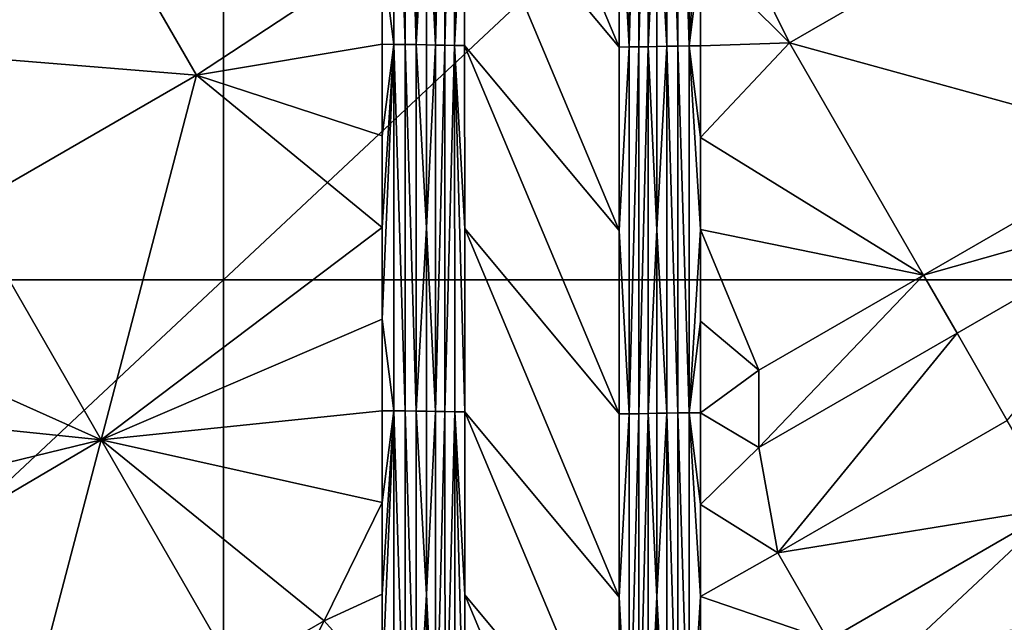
# Model space of a CAD drawing. Header units: inches. Extents: x -23.7 to 23.7, y -7.1 to 20.5.
# Tile 35 of 71: x -6.1 to -2.8, y 5.5 to 7.5. Entities that reach past the tile are written whole.
import ezdxf

# ---------------------------------------------------------------- set-up
doc = ezdxf.new("R2010")
doc.units = ezdxf.units.IN
doc.layers.get('0').update_dxf_attribs({"true_color": 0xc2ced6})

msp = doc.modelspace()

# ---------------------------------------------------------------- linework, layer by layer
for points in [[(-5.3744, 10.0166), (-5.3744, 6.6625), (-8.9574, 6.6625), (-5.3744, 10.0166)], [(-5.3744, 6.6625), (-5.3744, 10.0166), (-1.7915, 10.0166), (-5.3744, 6.6625)], [(-1.7915, 10.0166), (-1.7915, 6.6625), (-5.3744, 6.6625), (-1.7915, 10.0166)], [(-4.8467, 7.7505), (-4.808, 7.4455), (-4.8081, 8.6647), (-4.8467, 7.7505)], [(-4.8081, 8.6647), (-4.808, 7.4455), (-4.77, 7.4452), (-4.8081, 8.6647)], [(-4.77, 7.4452), (-4.7701, 8.6643), (-4.8081, 8.6647), (-4.77, 7.4452)], [(-4.7701, 8.6643), (-4.77, 7.4452), (-4.7334, 7.4448), (-4.7701, 8.6643)], [(-4.7334, 7.4448), (-4.7335, 8.6639), (-4.7701, 8.6643), (-4.7334, 7.4448)], [(-4.7335, 8.6639), (-4.7334, 7.4448), (-4.699, 8.0538), (-4.7335, 8.6639)], [(-4.6695, 8.662), (-4.699, 8.0538), (-4.6694, 7.443), (-4.6695, 8.662)], [(-4.6382, 8.6615), (-4.6695, 8.662), (-4.6694, 7.443), (-4.6382, 8.6615)], [(-4.6694, 7.443), (-4.638, 7.4426), (-4.6382, 8.6615), (-4.6694, 7.443)], [(-4.6056, 8.6612), (-4.6382, 8.6615), (-4.638, 7.4426), (-4.6056, 8.6612)], [(-4.638, 7.4426), (-4.6054, 7.4423), (-4.6056, 8.6612), (-4.638, 7.4426)], [(-4.6056, 8.6612), (-4.6054, 7.4423), (-4.5724, 8.0515), (-4.6056, 8.6612)], [(-4.5724, 8.0515), (-4.0582, 7.4366), (-4.5725, 8.661), (-4.5724, 8.0515)], [(-4.5725, 8.661), (-4.0582, 7.4366), (-4.0583, 8.0468), (-4.5725, 8.661)], [(-4.0252, 7.4368), (-4.0254, 8.6572), (-4.0583, 8.0468), (-4.0252, 7.4368)], [(-3.9931, 8.6575), (-4.0254, 8.6572), (-4.0252, 7.4368), (-3.9931, 8.6575)], [(-4.0252, 7.4368), (-3.9929, 7.4371), (-3.9931, 8.6575), (-4.0252, 7.4368)], [(-3.9622, 8.6579), (-3.9931, 8.6575), (-3.9929, 7.4371), (-3.9622, 8.6579)], [(-3.9929, 7.4371), (-3.962, 7.4375), (-3.9622, 8.6579), (-3.9929, 7.4371)], [(-3.962, 7.4375), (-3.9332, 8.049), (-3.9622, 8.6579), (-3.962, 7.4375)], [(-3.8994, 7.4394), (-3.8995, 8.6599), (-3.9332, 8.049), (-3.8994, 7.4394)], [(-3.8634, 7.4399), (-3.8634, 8.6605), (-3.8995, 8.6599), (-3.8634, 7.4399)], [(-3.8995, 8.6599), (-3.8994, 7.4394), (-3.8634, 7.4399), (-3.8995, 8.6599)], [(-3.8257, 7.4403), (-3.8257, 8.6609), (-3.8634, 8.6605), (-3.8257, 7.4403)], [(-3.8634, 8.6605), (-3.8634, 7.4399), (-3.8257, 7.4403), (-3.8634, 8.6605)], [(-3.7871, 8.0509), (-3.8257, 8.6609), (-3.8257, 7.4403), (-3.7871, 8.0509)], [(-6.6652, 7.4411), (-5.4641, 7.3429), (-5.9095, 8.1154), (-6.6652, 7.4411)], [(-5.4641, 7.3429), (-4.8467, 7.7505), (-5.9095, 8.1154), (-5.4641, 7.3429)], [(-4.699, 8.0538), (-4.7334, 7.4448), (-4.6989, 7.4443), (-4.699, 8.0538)], [(-4.6694, 7.443), (-4.699, 8.0538), (-4.6989, 7.4443), (-4.6694, 7.443)], [(-4.6054, 7.4423), (-4.5722, 7.4421), (-4.5724, 8.0515), (-4.6054, 7.4423)], [(-4.5724, 8.0515), (-4.058, 6.8265), (-4.0582, 7.4366), (-4.5724, 8.0515)], [(-4.058, 6.8265), (-4.5724, 8.0515), (-4.5722, 7.4421), (-4.058, 6.8265)], [(-4.0583, 8.0468), (-4.0582, 7.4366), (-4.0252, 7.4368), (-4.0583, 8.0468)], [(-3.962, 7.4375), (-3.9332, 7.4387), (-3.9332, 8.049), (-3.962, 7.4375)], [(-3.8994, 7.4394), (-3.9332, 8.049), (-3.9332, 7.4387), (-3.8994, 7.4394)], [(-3.8257, 7.4403), (-3.7871, 7.7457), (-3.7871, 8.0509), (-3.8257, 7.4403)], [(-3.7871, 7.7457), (-3.4919, 7.4508), (-3.7871, 8.0509), (-3.7871, 7.7457)], [(-3.7871, 8.0509), (-3.4919, 7.4508), (-2.7286, 7.8912), (-3.7871, 8.0509)], [(-2.2824, 7.1183), (-2.7286, 7.8912), (-3.4919, 7.4508), (-2.2824, 7.1183)], [(-5.4641, 7.3429), (-4.8467, 7.4457), (-4.8467, 7.7505), (-5.4641, 7.3429)], [(-4.808, 7.4455), (-4.8467, 7.7505), (-4.8467, 7.4457), (-4.808, 7.4455)], [(-3.8257, 7.4403), (-3.7871, 7.4406), (-3.7871, 7.7457), (-3.8257, 7.4403)], [(-3.7871, 7.4406), (-3.4919, 7.4508), (-3.7871, 7.7457), (-3.7871, 7.4406)], [(-5.4641, 7.3429), (-6.6652, 7.4411), (-6.2273, 6.9026), (-5.4641, 7.3429)], [(-4.8467, 7.4457), (-5.4641, 7.3429), (-4.8467, 7.1408), (-4.8467, 7.4457)], [(-4.808, 7.4455), (-4.8467, 7.4457), (-4.8467, 7.1408), (-4.808, 7.4455)], [(-4.808, 7.4455), (-4.8467, 6.8359), (-4.8467, 6.5311), (-4.808, 7.4455)], [(-4.8467, 6.5311), (-4.808, 6.2261), (-4.808, 7.4455), (-4.8467, 6.5311)], [(-4.808, 7.4455), (-4.8467, 7.1408), (-4.8467, 6.8359), (-4.808, 7.4455)], [(-4.808, 7.4455), (-4.808, 6.2261), (-4.77, 6.2258), (-4.808, 7.4455)], [(-4.77, 6.2258), (-4.77, 7.4452), (-4.808, 7.4455), (-4.77, 6.2258)], [(-4.77, 7.4452), (-4.77, 6.2258), (-4.7333, 6.2255), (-4.77, 7.4452)], [(-4.7333, 6.2255), (-4.7334, 7.4448), (-4.77, 7.4452), (-4.7333, 6.2255)], [(-4.6988, 6.8347), (-4.6989, 7.4443), (-4.7334, 7.4448), (-4.6988, 6.8347)], [(-4.6988, 6.8347), (-4.7334, 7.4448), (-4.7333, 6.2255), (-4.6988, 6.8347)], [(-4.6989, 7.4443), (-4.6988, 6.8347), (-4.6694, 7.443), (-4.6989, 7.4443)], [(-4.6691, 6.224), (-4.6694, 7.443), (-4.6988, 6.8347), (-4.6691, 6.224)], [(-4.638, 7.4426), (-4.6694, 7.443), (-4.6691, 6.224), (-4.638, 7.4426)], [(-4.6691, 6.224), (-4.6377, 6.2236), (-4.638, 7.4426), (-4.6691, 6.224)], [(-4.6054, 7.4423), (-4.638, 7.4426), (-4.6377, 6.2236), (-4.6054, 7.4423)], [(-4.6377, 6.2236), (-4.6051, 6.2234), (-4.6054, 7.4423), (-4.6377, 6.2236)], [(-4.6054, 7.4423), (-4.6051, 6.2234), (-4.572, 6.2232), (-4.6054, 7.4423)], [(-4.572, 6.2232), (-4.5721, 6.8327), (-4.6054, 7.4423), (-4.572, 6.2232)], [(-4.6054, 7.4423), (-4.5721, 6.8327), (-4.5722, 7.4421), (-4.6054, 7.4423)], [(-4.0579, 6.2163), (-4.5722, 7.4421), (-4.5721, 6.8327), (-4.0579, 6.2163)], [(-4.058, 6.8265), (-4.5722, 7.4421), (-4.0579, 6.2163), (-4.058, 6.8265)], [(-4.0582, 7.4366), (-4.058, 6.8265), (-4.0252, 7.4368), (-4.0582, 7.4366)], [(-4.0248, 6.2165), (-4.0252, 7.4368), (-4.058, 6.8265), (-4.0248, 6.2165)], [(-3.9929, 7.4371), (-4.0252, 7.4368), (-4.0248, 6.2165), (-3.9929, 7.4371)], [(-4.0248, 6.2165), (-3.9926, 6.2167), (-3.9929, 7.4371), (-4.0248, 6.2165)], [(-3.962, 7.4375), (-3.9929, 7.4371), (-3.9926, 6.2167), (-3.962, 7.4375)], [(-3.9926, 6.2167), (-3.9618, 6.217), (-3.962, 7.4375), (-3.9926, 6.2167)], [(-3.962, 7.4375), (-3.9331, 6.8284), (-3.9332, 7.4387), (-3.962, 7.4375)], [(-3.962, 7.4375), (-3.9618, 6.217), (-3.9331, 6.8284), (-3.962, 7.4375)], [(-3.9332, 7.4387), (-3.9331, 6.8284), (-3.8994, 7.4394), (-3.9332, 7.4387)], [(-3.8994, 7.4394), (-3.9331, 6.8284), (-3.8993, 6.2186), (-3.8994, 7.4394)], [(-3.8633, 6.2191), (-3.8634, 7.4399), (-3.8994, 7.4394), (-3.8633, 6.2191)], [(-3.8994, 7.4394), (-3.8993, 6.2186), (-3.8633, 6.2191), (-3.8994, 7.4394)], [(-3.8257, 6.2194), (-3.8257, 7.4403), (-3.8634, 7.4399), (-3.8257, 6.2194)], [(-3.8634, 7.4399), (-3.8633, 6.2191), (-3.8257, 6.2194), (-3.8634, 7.4399)], [(-3.8257, 7.4403), (-3.7871, 7.1353), (-3.7871, 7.4406), (-3.8257, 7.4403)], [(-3.7871, 6.8301), (-3.8257, 7.4403), (-3.8257, 6.2194), (-3.7871, 6.8301)], [(-3.8257, 7.4403), (-3.7871, 6.8301), (-3.7871, 7.1353), (-3.8257, 7.4403)], [(-3.4919, 7.4508), (-3.7871, 7.4406), (-3.7871, 7.1353), (-3.4919, 7.4508)], [(-3.7871, 7.1353), (-3.0458, 6.6778), (-3.4919, 7.4508), (-3.7871, 7.1353)], [(-3.4919, 7.4508), (-3.0458, 6.6778), (-2.2824, 7.1183), (-3.4919, 7.4508)], [(-5.4641, 7.3429), (-6.2273, 6.9026), (-5.7818, 6.1297), (-5.4641, 7.3429)], [(-5.4641, 7.3429), (-5.7818, 6.1297), (-4.8467, 6.8359), (-5.4641, 7.3429)], [(-5.4641, 7.3429), (-4.8467, 6.8359), (-4.8467, 7.1408), (-5.4641, 7.3429)], [(-3.7871, 6.8301), (-3.0458, 6.6778), (-3.7871, 7.1353), (-3.7871, 6.8301)], [(-2.1707, 6.925), (-2.2824, 7.1183), (-3.0458, 6.6778), (-2.1707, 6.925)], [(-3.0458, 6.6778), (-2.9342, 6.4844), (-2.1707, 6.925), (-3.0458, 6.6778)], [(-2.1707, 6.925), (-2.9342, 6.4844), (-2.7668, 6.1944), (-2.1707, 6.925)], [(-5.7818, 6.1297), (-6.2273, 6.9026), (-6.6652, 6.5256), (-5.7818, 6.1297)], [(-5.7818, 6.1297), (-4.8467, 6.5311), (-4.8467, 6.8359), (-5.7818, 6.1297)], [(-4.6987, 6.2251), (-4.6988, 6.8347), (-4.7333, 6.2255), (-4.6987, 6.2251)], [(-4.6691, 6.224), (-4.6988, 6.8347), (-4.6987, 6.2251), (-4.6691, 6.224)], [(-4.572, 6.2232), (-4.0577, 5.6062), (-4.5721, 6.8327), (-4.572, 6.2232)], [(-4.0579, 6.2163), (-4.5721, 6.8327), (-4.0577, 5.6062), (-4.0579, 6.2163)], [(-4.058, 6.8265), (-4.0579, 6.2163), (-4.0248, 6.2165), (-4.058, 6.8265)], [(-3.9331, 6.8284), (-3.9618, 6.217), (-3.933, 6.2181), (-3.9331, 6.8284)], [(-3.8993, 6.2186), (-3.9331, 6.8284), (-3.933, 6.2181), (-3.8993, 6.2186)], [(-3.8257, 6.2194), (-3.7871, 6.5249), (-3.7871, 6.8301), (-3.8257, 6.2194)], [(-3.7871, 6.5249), (-3.594, 6.3614), (-3.7871, 6.8301), (-3.7871, 6.5249)], [(-3.0458, 6.6778), (-3.7871, 6.8301), (-3.594, 6.3614), (-3.0458, 6.6778)], [(-8.9574, 3.3084), (-8.9574, 6.6625), (-5.3744, 6.6625), (-8.9574, 3.3084)], [(-5.3744, 6.6625), (-5.3744, 3.3084), (-8.9574, 3.3084), (-5.3744, 6.6625)], [(-5.3744, 3.3084), (-5.3744, 6.6625), (-1.7915, 6.6625), (-5.3744, 3.3084)], [(-1.7915, 6.6625), (-1.7915, 3.3084), (-5.3744, 3.3084), (-1.7915, 6.6625)], [(-3.594, 6.1038), (-2.9342, 6.4844), (-3.0458, 6.6778), (-3.594, 6.1038)], [(-3.0458, 6.6778), (-3.594, 6.3614), (-3.594, 6.1038), (-3.0458, 6.6778)], [(-6.6652, 6.2204), (-5.7818, 6.1297), (-6.6652, 6.5256), (-6.6652, 6.2204)], [(-5.7818, 6.1297), (-4.8467, 6.2262), (-4.8467, 6.5311), (-5.7818, 6.1297)], [(-4.8467, 6.2262), (-4.808, 6.2261), (-4.8467, 6.5311), (-4.8467, 6.2262)], [(-3.8257, 6.2194), (-3.7871, 6.2197), (-3.7871, 6.5249), (-3.8257, 6.2194)], [(-3.7871, 6.5249), (-3.7871, 6.2197), (-3.594, 6.3614), (-3.7871, 6.5249)], [(-2.9342, 6.4844), (-3.594, 6.1038), (-3.5304, 5.7539), (-2.9342, 6.4844)], [(-3.5304, 5.7539), (-2.7668, 6.1944), (-2.9342, 6.4844), (-3.5304, 5.7539)], [(-3.7871, 6.2197), (-3.594, 6.1038), (-3.594, 6.3614), (-3.7871, 6.2197)], [(-4.8467, 6.2262), (-5.7818, 6.1297), (-4.8467, 5.9213), (-4.8467, 6.2262)], [(-4.8467, 6.2262), (-4.8467, 5.9213), (-4.808, 6.2261), (-4.8467, 6.2262)], [(-4.808, 6.2261), (-4.8467, 5.6164), (-4.8466, 5.3114), (-4.808, 6.2261)], [(-4.8467, 5.6164), (-4.808, 6.2261), (-4.8467, 5.9213), (-4.8467, 5.6164)], [(-4.8466, 5.3114), (-4.808, 5.0064), (-4.808, 6.2261), (-4.8466, 5.3114)], [(-4.808, 6.2261), (-4.808, 5.0064), (-4.7699, 5.0063), (-4.808, 6.2261)], [(-4.7699, 5.0063), (-4.77, 6.2258), (-4.808, 6.2261), (-4.7699, 5.0063)], [(-4.77, 6.2258), (-4.7699, 5.0063), (-4.7332, 5.006), (-4.77, 6.2258)], [(-4.7332, 5.006), (-4.7333, 6.2255), (-4.77, 6.2258), (-4.7332, 5.006)], [(-4.7333, 6.2255), (-4.6987, 5.6154), (-4.6987, 6.2251), (-4.7333, 6.2255)], [(-4.6987, 5.6154), (-4.7333, 6.2255), (-4.7332, 5.006), (-4.6987, 5.6154)], [(-4.6987, 6.2251), (-4.6987, 5.6154), (-4.6691, 6.224), (-4.6987, 6.2251)], [(-4.6689, 5.005), (-4.6691, 6.224), (-4.6987, 5.6154), (-4.6689, 5.005)], [(-4.6377, 6.2236), (-4.6691, 6.224), (-4.6689, 5.005), (-4.6377, 6.2236)], [(-4.6689, 5.005), (-4.6374, 5.0048), (-4.6377, 6.2236), (-4.6689, 5.005)], [(-4.6051, 6.2234), (-4.6377, 6.2236), (-4.6374, 5.0048), (-4.6051, 6.2234)], [(-6.6652, 6.2204), (-6.6652, 5.9151), (-5.7818, 6.1297), (-6.6652, 6.2204)], [(-4.6374, 5.0048), (-4.6048, 5.0046), (-4.6051, 6.2234), (-4.6374, 5.0048)], [(-4.6051, 6.2234), (-4.6048, 5.0046), (-4.5717, 5.0045), (-4.6051, 6.2234)], [(-4.5717, 5.0045), (-4.5718, 5.6139), (-4.6051, 6.2234), (-4.5717, 5.0045)], [(-4.6051, 6.2234), (-4.5718, 5.6139), (-4.572, 6.2232), (-4.6051, 6.2234)], [(-4.5718, 5.6139), (-4.0575, 4.9961), (-4.572, 6.2232), (-4.5718, 5.6139)], [(-4.0577, 5.6062), (-4.572, 6.2232), (-4.0575, 4.9961), (-4.0577, 5.6062)], [(-4.0579, 6.2163), (-4.0577, 5.6062), (-4.0248, 6.2165), (-4.0579, 6.2163)], [(-4.0245, 4.9962), (-4.0248, 6.2165), (-4.0577, 5.6062), (-4.0245, 4.9962)], [(-3.9926, 6.2167), (-4.0248, 6.2165), (-4.0245, 4.9962), (-3.9926, 6.2167)], [(-4.0245, 4.9962), (-3.9923, 4.9963), (-3.9926, 6.2167), (-4.0245, 4.9962)], [(-3.9618, 6.217), (-3.9926, 6.2167), (-3.9923, 4.9963), (-3.9618, 6.217)], [(-3.9923, 4.9963), (-3.9615, 4.9966), (-3.9618, 6.217), (-3.9923, 4.9963)], [(-3.933, 6.2181), (-3.9618, 6.217), (-3.9329, 5.6077), (-3.933, 6.2181)], [(-3.9329, 5.6077), (-3.9618, 6.217), (-3.9615, 4.9966), (-3.9329, 5.6077)], [(-3.933, 6.2181), (-3.9329, 5.6077), (-3.8993, 6.2186), (-3.933, 6.2181)], [(-3.8993, 6.2186), (-3.9329, 5.6077), (-3.8992, 4.9977), (-3.8993, 6.2186)], [(-3.8633, 4.9981), (-3.8633, 6.2191), (-3.8993, 6.2186), (-3.8633, 4.9981)], [(-3.8993, 6.2186), (-3.8992, 4.9977), (-3.8633, 4.9981), (-3.8993, 6.2186)], [(-3.8257, 4.9984), (-3.8257, 6.2194), (-3.8633, 6.2191), (-3.8257, 4.9984)], [(-3.8633, 6.2191), (-3.8633, 4.9981), (-3.8257, 4.9984), (-3.8633, 6.2191)], [(-3.8257, 6.2194), (-3.7871, 5.9144), (-3.7871, 6.2197), (-3.8257, 6.2194)], [(-3.7871, 5.6091), (-3.8257, 6.2194), (-3.8257, 4.9984), (-3.7871, 5.6091)], [(-3.8257, 6.2194), (-3.7871, 5.6091), (-3.7871, 5.9144), (-3.8257, 6.2194)], [(-3.7871, 5.9144), (-3.594, 6.1038), (-3.7871, 6.2197), (-3.7871, 5.9144)], [(-2.5994, 5.9043), (-2.7668, 6.1944), (-3.5304, 5.7539), (-2.5994, 5.9043)], [(-6.6652, 5.6099), (-5.7818, 6.1297), (-6.6652, 5.9151), (-6.6652, 5.6099)], [(-6.0995, 4.9161), (-5.7818, 6.1297), (-6.6652, 5.6099), (-6.0995, 4.9161)], [(-6.0995, 4.9161), (-5.3361, 5.3565), (-5.7818, 6.1297), (-6.0995, 4.9161)], [(-5.0391, 5.5279), (-5.7818, 6.1297), (-5.3361, 5.3565), (-5.0391, 5.5279)], [(-4.8467, 5.9213), (-5.7818, 6.1297), (-5.0391, 5.5279), (-4.8467, 5.9213)], [(-3.5304, 5.7539), (-3.594, 6.1038), (-3.7871, 5.9144), (-3.5304, 5.7539)], [(-5.0391, 5.5279), (-4.8467, 5.6164), (-4.8467, 5.9213), (-5.0391, 5.5279)], [(-3.7871, 5.9144), (-3.7871, 5.6091), (-3.5304, 5.7539), (-3.7871, 5.9144)], [(-3.5304, 5.7539), (-3.363, 5.4638), (-2.5994, 5.9043), (-3.5304, 5.7539)], [(-2.3761, 5.5174), (-2.5994, 5.9043), (-3.363, 5.4638), (-2.3761, 5.5174)], [(-3.363, 5.4638), (-3.5304, 5.7539), (-3.7871, 5.6091), (-3.363, 5.4638)], [(-4.8467, 5.6164), (-5.0391, 5.5279), (-4.8466, 5.3114), (-4.8467, 5.6164)], [(-4.6986, 5.0057), (-4.6987, 5.6154), (-4.7332, 5.006), (-4.6986, 5.0057)], [(-4.6986, 5.0057), (-4.6689, 5.005), (-4.6987, 5.6154), (-4.6986, 5.0057)], [(-4.0573, 4.386), (-4.5718, 5.6139), (-4.5717, 5.0045), (-4.0573, 4.386)], [(-4.0575, 4.9961), (-4.5718, 5.6139), (-4.0573, 4.386), (-4.0575, 4.9961)], [(-4.0577, 5.6062), (-4.0575, 4.9961), (-4.0245, 4.9962), (-4.0577, 5.6062)], [(-3.9329, 5.6077), (-3.9615, 4.9966), (-3.9328, 4.9972), (-3.9329, 5.6077)], [(-3.9329, 5.6077), (-3.9328, 4.9972), (-3.8992, 4.9977), (-3.9329, 5.6077)], [(-3.8257, 4.9984), (-3.7872, 5.3038), (-3.7871, 5.6091), (-3.8257, 4.9984)], [(-3.7872, 5.3038), (-3.363, 5.4638), (-3.7871, 5.6091), (-3.7872, 5.3038)], [(-5.2247, 5.1632), (-5.0391, 5.5279), (-5.3361, 5.3565), (-5.2247, 5.1632)], [(-5.0391, 5.5279), (-5.2247, 5.1632), (-4.8466, 5.3114), (-5.0391, 5.5279)]]:
    msp.add_lwpolyline(points)

doc.saveas('drawing.dxf')
